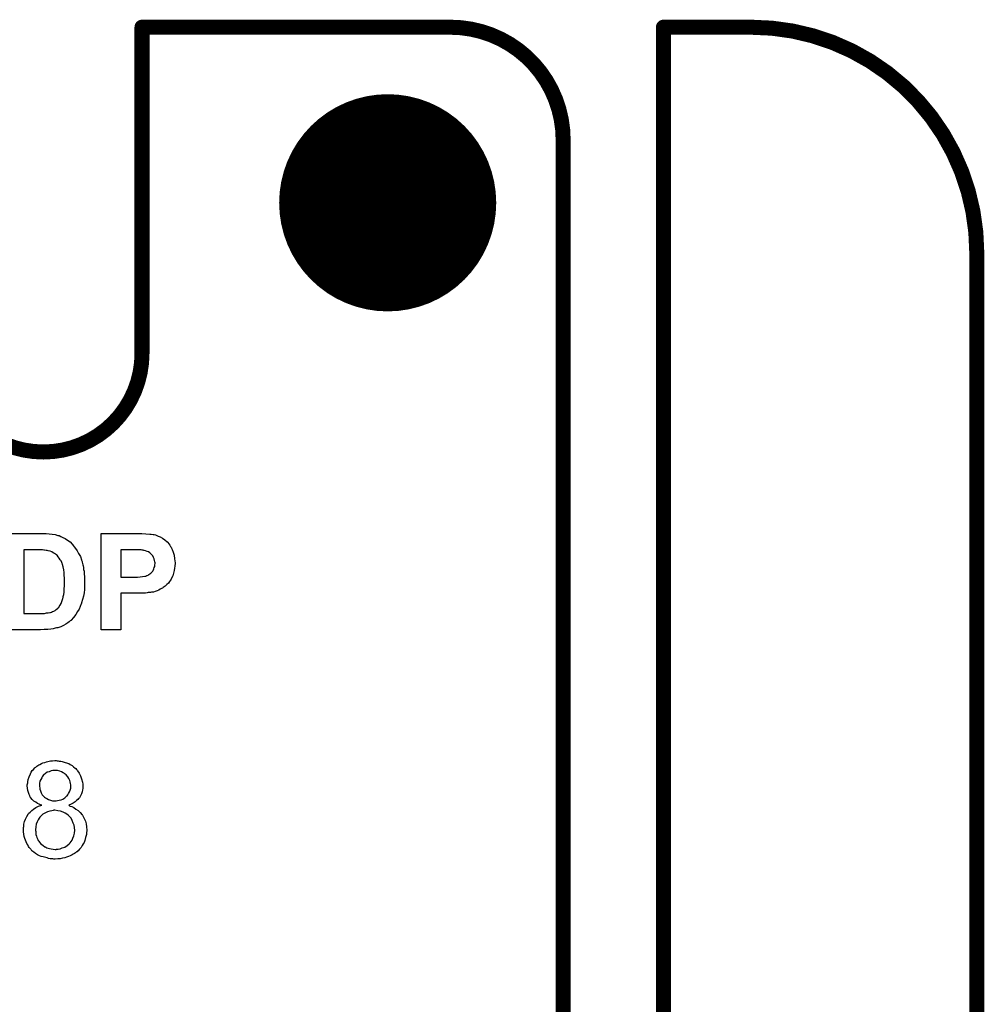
# Model space of a CAD drawing. Extents: x -0.07 to 0.95, y -0.15 to 1.54.
# Tile 22 of 22: x 0.57 to 0.95, y 1.15 to 1.54. Entities that reach past the tile are written whole.
import ezdxf

# ---------------------------------------------------------------- set-up
doc = ezdxf.new("R2010")
doc.units = 0
doc.layers.get('0').update_dxf_attribs({"linetype": 'CONTINUOUS'})
for name, color, linetype in [('gko', 6, 'CONTINUOUS'), ('gto', 2, 'CONTINUOUS'), ('gts', 1, 'CONTINUOUS')]:
    doc.layers.add(name, color=color, linetype=linetype)

# ---------------------------------------------------------------- blocks, each defined once
blk = doc.blocks.new('D45')
at = {"const_width": 0.003}
blk.add_lwpolyline([(-0.0015, 0, 1), (0.0015, 0, 1)], format="xyb", close=True, dxfattribs=at)
blk = doc.blocks.new('D41')
at = {"const_width": 0.0433}
blk.add_lwpolyline([(-0.02165, 0, 1), (0.02165, 0, 1)], format="xyb", close=True, dxfattribs=at)

msp = doc.modelspace()

# ---------------------------------------------------------------- linework, layer by layer
at = {"layer": 'gko', "color": 6, "const_width": 0.006}
for points in [[(0.617, 1.41), (0.617, 1.54)], [(0.617, 1.54), (0.74, 1.54)], [(0.825, 1.54), (0.86, 1.54)], [(0.825, 0.9764), (0.825, 1.54)], [(0.785, 1.495), (0.785, 1.495)], [(0.785, 1.495), (0.785, 1.495)], [(0.785, 1.06), (0.785, 1.495)], [(0.95, 1.45), (0.95, 1.45)], [(0.95, 1.45), (0.95, 1.45)], [(0.95, -0.05), (0.95, 1.45)]]:
    msp.add_lwpolyline(points, dxfattribs=at)
for points in [[(0.785, 1.495, 0.414214), (0.74, 1.54)], [(0.95, 1.45, 0.414214), (0.86, 1.54)], [(0.5383, 1.41, 1), (0.617, 1.41)]]:
    msp.add_lwpolyline(points, format="xyb", dxfattribs=at)
at = {"layer": 'gto', "color": 2}
for points in [[(0.562, 1.3382), (0.5773, 1.3382), (0.5778, 1.3381)], [(0.5778, 1.3381), (0.5788, 1.3381), (0.58, 1.338), (0.5812, 1.3379), (0.5824, 1.3377), (0.5834, 1.3374), (0.5835, 1.3374), (0.5836, 1.3374), (0.5838, 1.3373), (0.584, 1.3373), (0.5846, 1.337), (0.5854, 1.3366), (0.5863, 1.3361), (0.5873, 1.3355), (0.5883, 1.3348), (0.5892, 1.3339), (0.5893, 1.3339), (0.5893, 1.3338), (0.5896, 1.3334), (0.59, 1.3329), (0.5905, 1.3322), (0.5911, 1.3313), (0.5917, 1.3302), (0.5924, 1.329), (0.5929, 1.3277), (0.5929, 1.3276), (0.5929, 1.3275), (0.593, 1.3273), (0.5931, 1.327), (0.5931, 1.3267), (0.5932, 1.3262), (0.5934, 1.3257), (0.5935, 1.3252), (0.5936, 1.3246), (0.5937, 1.3238), (0.5939, 1.3231), (0.5939, 1.3223), (0.5941, 1.3206), (0.5941, 1.3186), (0.5941, 1.3186), (0.5941, 1.3184), (0.5941, 1.3182), (0.5941, 1.3178), (0.5941, 1.3174), (0.5941, 1.3169), (0.594, 1.3164), (0.594, 1.3158), (0.5939, 1.3145), (0.5936, 1.3132), (0.5933, 1.3118), (0.5929, 1.3105), (0.5929, 1.3104), (0.5929, 1.3103), (0.5927, 1.3101), (0.5926, 1.3097), (0.5925, 1.3094), (0.5923, 1.309), (0.5919, 1.308), (0.5913, 1.307), (0.5906, 1.3058), (0.5897, 1.3047), (0.5888, 1.3036), (0.5887, 1.3035), (0.5884, 1.3033), (0.588, 1.303), (0.5874, 1.3025), (0.5866, 1.302), (0.5857, 1.3015), (0.5846, 1.301), (0.5834, 1.3006), (0.5833, 1.3006), (0.5833, 1.3005), (0.5831, 1.3005), (0.5829, 1.3005), (0.5823, 1.3004), (0.5815, 1.3002), (0.5806, 1.3), (0.5794, 1.2999), (0.578, 1.2999), (0.5765, 1.2998), (0.562, 1.2998)], [(0.6155, 1.3381), (0.6169, 1.3381), (0.6185, 1.338), (0.6201, 1.3379), (0.6207, 1.3379), (0.6214, 1.3378), (0.6219, 1.3377), (0.6224, 1.3376), (0.6224, 1.3376), (0.6226, 1.3375), (0.6227, 1.3375), (0.6229, 1.3374), (0.6235, 1.3371), (0.6243, 1.3368), (0.6252, 1.3363), (0.6261, 1.3356), (0.627, 1.3348), (0.6279, 1.3338), (0.6279, 1.3338), (0.628, 1.3337), (0.6281, 1.3335), (0.6282, 1.3333), (0.6284, 1.333), (0.6286, 1.3327), (0.6288, 1.3323), (0.629, 1.3318), (0.6294, 1.3307), (0.6298, 1.3295), (0.63, 1.328), (0.6302, 1.3264), (0.6302, 1.3263), (0.6302, 1.3262), (0.6302, 1.326), (0.6302, 1.3258), (0.6301, 1.3255), (0.6301, 1.3251), (0.63, 1.3243), (0.6298, 1.3234), (0.6296, 1.3223), (0.6293, 1.3213), (0.6288, 1.3204), (0.6288, 1.3203), (0.6286, 1.32), (0.6283, 1.3196), (0.6279, 1.319), (0.6275, 1.3184), (0.6269, 1.3178), (0.6263, 1.3172), (0.6255, 1.3166), (0.6254, 1.3166), (0.6252, 1.3164), (0.6248, 1.3162), (0.6243, 1.3159), (0.6237, 1.3156), (0.623, 1.3153), (0.6223, 1.315), (0.6216, 1.3148), (0.6214, 1.3148), (0.6213, 1.3147), (0.6211, 1.3147), (0.6208, 1.3147), (0.6204, 1.3146), (0.62, 1.3146), (0.6195, 1.3146), (0.619, 1.3145), (0.6184, 1.3144), (0.6177, 1.3144), (0.617, 1.3143), (0.6162, 1.3143), (0.6154, 1.3143), (0.6085, 1.3143), (0.6085, 1.2998), (0.6007, 1.2998), (0.6007, 1.3382), (0.6149, 1.3382), (0.6155, 1.3381)], [(0.5748, 1.3317), (0.5698, 1.3317), (0.5698, 1.3063), (0.5766, 1.3063), (0.5773, 1.3063), (0.5781, 1.3063), (0.5789, 1.3065), (0.5796, 1.3065), (0.5802, 1.3066), (0.5803, 1.3066), (0.5805, 1.3067), (0.5809, 1.3068), (0.5813, 1.307), (0.5818, 1.3072), (0.5823, 1.3075), (0.5828, 1.3078), (0.5833, 1.3082), (0.5834, 1.3083), (0.5835, 1.3085), (0.5838, 1.3087), (0.584, 1.3091), (0.5843, 1.3096), (0.5847, 1.3102), (0.585, 1.311), (0.5853, 1.3119), (0.5853, 1.312), (0.5854, 1.312), (0.5854, 1.3122), (0.5854, 1.3124), (0.5855, 1.3126), (0.5856, 1.313), (0.5858, 1.3138), (0.5859, 1.3148), (0.586, 1.3159), (0.5861, 1.3174), (0.5861, 1.3189), (0.5861, 1.319), (0.5861, 1.3192), (0.5861, 1.3194), (0.5861, 1.3197), (0.5861, 1.3201), (0.5861, 1.3205), (0.586, 1.3214), (0.5859, 1.3226), (0.5858, 1.3237), (0.5856, 1.3248), (0.5853, 1.3258), (0.5853, 1.3258), (0.5853, 1.3259), (0.5851, 1.3262), (0.585, 1.3266), (0.5848, 1.3272), (0.5844, 1.3277), (0.584, 1.3283), (0.5836, 1.3289), (0.5831, 1.3295), (0.583, 1.3295), (0.5829, 1.3297), (0.5825, 1.3299), (0.5821, 1.3302), (0.5816, 1.3305), (0.581, 1.3308), (0.5803, 1.3311), (0.5795, 1.3313), (0.5795, 1.3313), (0.5792, 1.3314), (0.5788, 1.3314), (0.5781, 1.3315), (0.5778, 1.3315), (0.5773, 1.3316), (0.5768, 1.3316), (0.5762, 1.3317), (0.5755, 1.3317), (0.5748, 1.3317)], [(0.6143, 1.3317), (0.6085, 1.3317), (0.6085, 1.3208), (0.6138, 1.3208), (0.6142, 1.3208), (0.6152, 1.3208), (0.6162, 1.3209), (0.6172, 1.321), (0.6181, 1.3212), (0.6185, 1.3212), (0.6188, 1.3213), (0.6189, 1.3214), (0.6191, 1.3214), (0.6194, 1.3216), (0.6197, 1.3218), (0.6201, 1.3221), (0.6205, 1.3224), (0.6209, 1.3228), (0.6213, 1.3232), (0.6213, 1.3233), (0.6214, 1.3234), (0.6216, 1.3237), (0.6217, 1.3241), (0.6219, 1.3246), (0.6221, 1.325), (0.6221, 1.3256), (0.6222, 1.3262), (0.6222, 1.3263), (0.6222, 1.3265), (0.6221, 1.3269), (0.622, 1.3274), (0.6218, 1.328), (0.6216, 1.3286), (0.6213, 1.3292), (0.6209, 1.3297), (0.6208, 1.3298), (0.6207, 1.3299), (0.6204, 1.3302), (0.6201, 1.3304), (0.6196, 1.3308), (0.6191, 1.331), (0.6184, 1.3313), (0.6178, 1.3314), (0.6177, 1.3314), (0.6175, 1.3315), (0.6171, 1.3315), (0.6166, 1.3316), (0.6158, 1.3316), (0.6153, 1.3317), (0.6148, 1.3317), (0.6143, 1.3317)], [(0.5831, 1.2475), (0.5835, 1.2475), (0.584, 1.2474), (0.5846, 1.2474), (0.5851, 1.2472), (0.5864, 1.2469), (0.5878, 1.2464), (0.5884, 1.246), (0.5891, 1.2456), (0.5897, 1.2451), (0.5903, 1.2446), (0.5904, 1.2446), (0.5904, 1.2445), (0.5906, 1.2444), (0.5908, 1.2441), (0.5911, 1.2438), (0.5913, 1.2435), (0.5919, 1.2426), (0.5924, 1.2416), (0.5929, 1.2404), (0.5933, 1.239), (0.5934, 1.2382), (0.5934, 1.2375), (0.5934, 1.2374), (0.5934, 1.2374), (0.5934, 1.237), (0.5934, 1.2365), (0.5933, 1.2359), (0.5931, 1.2351), (0.5928, 1.2344), (0.5925, 1.2336), (0.592, 1.2328), (0.5919, 1.2327), (0.5917, 1.2325), (0.5914, 1.2321), (0.5909, 1.2317), (0.5903, 1.2312), (0.5896, 1.2307), (0.5888, 1.2302), (0.5878, 1.2298), (0.5878, 1.2298), (0.5879, 1.2297), (0.5881, 1.2296), (0.5883, 1.2295), (0.589, 1.2293), (0.5898, 1.2289), (0.5906, 1.2283), (0.5915, 1.2277), (0.5923, 1.2269), (0.5931, 1.226), (0.5931, 1.226), (0.5932, 1.2259), (0.5934, 1.2256), (0.5937, 1.225), (0.594, 1.2243), (0.5944, 1.2234), (0.5947, 1.2224), (0.5949, 1.2212), (0.595, 1.2199), (0.595, 1.2199), (0.595, 1.2197), (0.595, 1.2194), (0.5949, 1.2191), (0.5949, 1.2187), (0.5948, 1.2182), (0.5947, 1.2177), (0.5945, 1.217), (0.5942, 1.2158), (0.5939, 1.215), (0.5935, 1.2144), (0.5931, 1.2137), (0.5927, 1.213), (0.5921, 1.2123), (0.5915, 1.2117), (0.5914, 1.2116), (0.5913, 1.2115), (0.5912, 1.2113), (0.5909, 1.2112), (0.5905, 1.2109), (0.5901, 1.2106), (0.5896, 1.2103), (0.5891, 1.21), (0.5884, 1.2097), (0.5877, 1.2094), (0.5869, 1.2091), (0.5862, 1.2088), (0.5853, 1.2087), (0.5843, 1.2085), (0.5834, 1.2084), (0.5823, 1.2083), (0.5818, 1.2083), (0.5814, 1.2084), (0.5809, 1.2084), (0.5803, 1.2085), (0.5797, 1.2086), (0.5791, 1.2088), (0.5776, 1.2092), (0.5768, 1.2094), (0.5761, 1.2097), (0.5753, 1.2101), (0.5745, 1.2106), (0.5738, 1.2111), (0.5731, 1.2117), (0.5731, 1.2117), (0.573, 1.2118), (0.5728, 1.212), (0.5726, 1.2123), (0.5724, 1.2126), (0.572, 1.213), (0.5717, 1.2134), (0.5714, 1.214), (0.5711, 1.2146), (0.5708, 1.2152), (0.5702, 1.2166), (0.57, 1.2174), (0.5699, 1.2183), (0.5697, 1.2192), (0.5697, 1.22), (0.5697, 1.2201), (0.5697, 1.2202), (0.5697, 1.2204), (0.5697, 1.2207), (0.5697, 1.221), (0.5698, 1.2214), (0.5699, 1.2223), (0.5701, 1.2233), (0.5705, 1.2243), (0.571, 1.2253), (0.5716, 1.2263), (0.5716, 1.2264), (0.5717, 1.2264), (0.5719, 1.2267), (0.5724, 1.2271), (0.573, 1.2277), (0.5737, 1.2283), (0.5747, 1.2289), (0.5757, 1.2294), (0.577, 1.2298), (0.577, 1.2298), (0.5769, 1.2298), (0.5767, 1.2299), (0.5765, 1.23), (0.576, 1.2302), (0.5753, 1.2305), (0.5746, 1.231), (0.5739, 1.2315), (0.5732, 1.2321), (0.5726, 1.2328), (0.5726, 1.2329), (0.5724, 1.2331), (0.5722, 1.2336), (0.572, 1.2341), (0.5717, 1.2349), (0.5715, 1.2357), (0.5713, 1.2366), (0.5712, 1.2376), (0.5712, 1.2377), (0.5712, 1.2378), (0.5712, 1.238), (0.5713, 1.2384), (0.5714, 1.2387), (0.5714, 1.2391), (0.5716, 1.2401), (0.572, 1.2412), (0.5725, 1.2424), (0.5728, 1.243), (0.5732, 1.2436), (0.5737, 1.2441), (0.5742, 1.2447), (0.5743, 1.2447), (0.5744, 1.2448), (0.5746, 1.245), (0.5748, 1.2451), (0.5751, 1.2454), (0.5755, 1.2456), (0.5759, 1.2459), (0.5763, 1.2461), (0.5769, 1.2464), (0.5775, 1.2467), (0.5782, 1.2469), (0.5789, 1.2471), (0.5805, 1.2475), (0.5813, 1.2475), (0.5822, 1.2476), (0.5827, 1.2476), (0.5831, 1.2475)], [(0.5823, 1.2437), (0.5819, 1.2437), (0.5814, 1.2436), (0.5807, 1.2435), (0.58, 1.2432), (0.5792, 1.243), (0.5785, 1.2425), (0.5778, 1.2419), (0.5777, 1.2419), (0.5775, 1.2416), (0.5772, 1.2412), (0.577, 1.2407), (0.5766, 1.2401), (0.5763, 1.2394), (0.5761, 1.2386), (0.5761, 1.2377), (0.5761, 1.2377), (0.5761, 1.2376), (0.5761, 1.2373), (0.5762, 1.2368), (0.5763, 1.2362), (0.5765, 1.2355), (0.5768, 1.2348), (0.5772, 1.234), (0.5778, 1.2333), (0.5778, 1.2333), (0.5781, 1.233), (0.5785, 1.2328), (0.579, 1.2325), (0.5797, 1.2321), (0.5805, 1.2319), (0.5813, 1.2316), (0.5823, 1.2316), (0.5825, 1.2316), (0.5828, 1.2316), (0.5833, 1.2317), (0.5839, 1.2318), (0.5847, 1.232), (0.5854, 1.2323), (0.5862, 1.2328), (0.5868, 1.2333), (0.5869, 1.2334), (0.5871, 1.2336), (0.5874, 1.234), (0.5877, 1.2345), (0.5881, 1.2351), (0.5883, 1.2358), (0.5886, 1.2366), (0.5886, 1.2375), (0.5886, 1.2376), (0.5886, 1.2376), (0.5886, 1.238), (0.5885, 1.2385), (0.5884, 1.2391), (0.5882, 1.2397), (0.5878, 1.2405), (0.5874, 1.2412), (0.5868, 1.2419), (0.5867, 1.242), (0.5864, 1.2422), (0.5861, 1.2425), (0.5856, 1.2428), (0.5849, 1.2431), (0.5842, 1.2434), (0.5833, 1.2436), (0.5823, 1.2437)], [(0.5822, 1.2278), (0.5818, 1.2278), (0.5816, 1.2277), (0.581, 1.2276), (0.5802, 1.2275), (0.5793, 1.2272), (0.5785, 1.2268), (0.5775, 1.2263), (0.5767, 1.2255), (0.5766, 1.2254), (0.5763, 1.2251), (0.576, 1.2247), (0.5756, 1.224), (0.5752, 1.2232), (0.5748, 1.2223), (0.5746, 1.2212), (0.5745, 1.22), (0.5745, 1.2199), (0.5745, 1.2197), (0.5746, 1.2193), (0.5746, 1.2188), (0.5747, 1.2182), (0.5749, 1.2175), (0.5751, 1.2169), (0.5754, 1.2162), (0.5755, 1.2161), (0.5756, 1.2158), (0.5758, 1.2155), (0.5761, 1.2151), (0.5765, 1.2146), (0.577, 1.2141), (0.5776, 1.2137), (0.5782, 1.2132), (0.5783, 1.2132), (0.5786, 1.2131), (0.579, 1.2129), (0.5795, 1.2127), (0.5801, 1.2126), (0.5808, 1.2124), (0.5816, 1.2123), (0.5823, 1.2122), (0.5827, 1.2122), (0.5829, 1.2123), (0.5836, 1.2123), (0.5843, 1.2125), (0.5852, 1.2128), (0.5862, 1.2131), (0.5871, 1.2137), (0.5879, 1.2144), (0.5881, 1.2145), (0.5883, 1.2148), (0.5887, 1.2153), (0.5891, 1.2159), (0.5894, 1.2167), (0.5898, 1.2176), (0.5901, 1.2187), (0.5902, 1.2199), (0.5902, 1.2199), (0.5902, 1.22), (0.5902, 1.2202), (0.5901, 1.2204), (0.5901, 1.221), (0.5899, 1.2219), (0.5896, 1.2227), (0.5892, 1.2237), (0.5887, 1.2246), (0.5879, 1.2255), (0.5878, 1.2256), (0.5875, 1.2258), (0.587, 1.2262), (0.5863, 1.2266), (0.5855, 1.227), (0.5845, 1.2274), (0.5834, 1.2276), (0.5822, 1.2278)]]:
    msp.add_lwpolyline(points, dxfattribs=at)

# ---------------------------------------------------------------- block references
at = {"layer": 'gko'}
for p in [(0.617, 1.54), (0.617, 1.54), (0.74, 1.54), (0.74, 1.54), (0.825, 1.54), (0.825, 1.54), (0.86, 1.54), (0.86, 1.54), (0.785, 1.495), (0.785, 1.495), (0.785, 1.495), (0.785, 1.495), (0.95, 1.45), (0.95, 1.45), (0.95, 1.45), (0.95, 1.45), (0.617, 1.41), (0.617, 1.41)]:
    msp.add_blockref('D45', p, dxfattribs=at)
at = {"layer": 'gts'}
msp.add_blockref('D41', (0.715, 1.47), dxfattribs=at)

doc.saveas('drawing.dxf')
